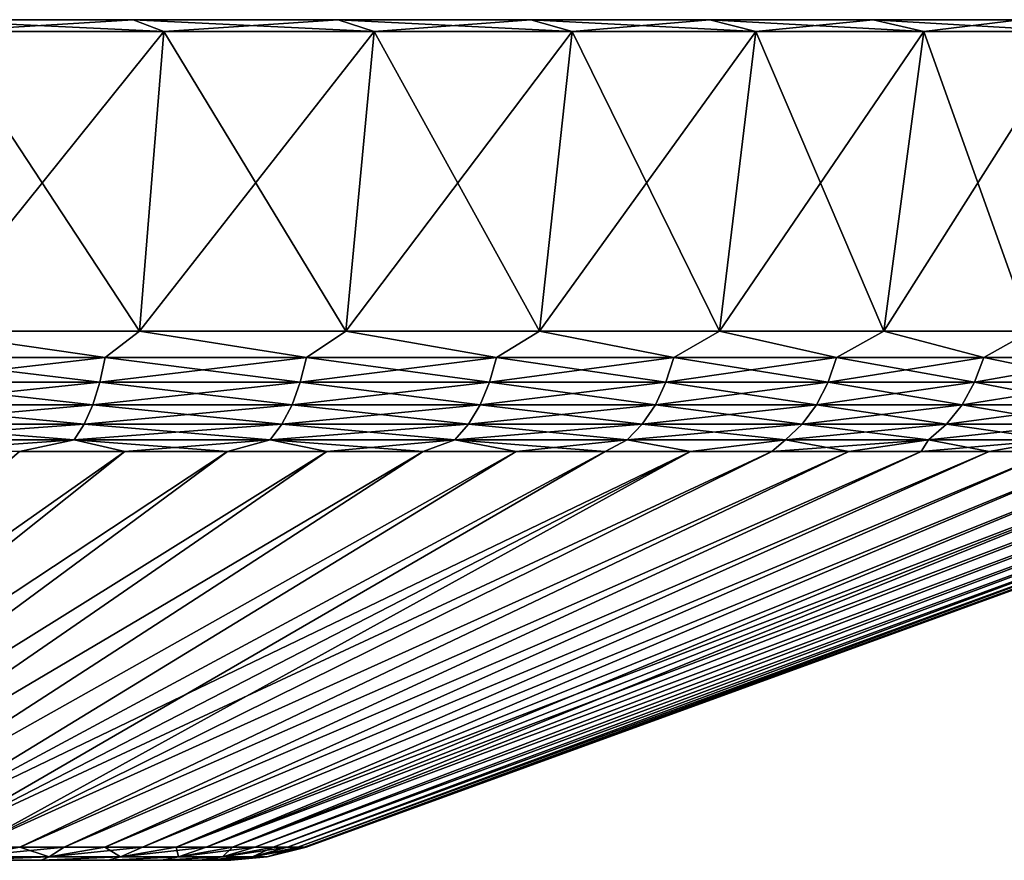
# Model space of a CAD drawing. Header units: metres. Extents: x -109 to 109, y -314 to 82.
# Tile 190 of 191: x 90 to 102, y 71 to 82. Entities that reach past the tile are written whole.
import ezdxf

# ---------------------------------------------------------------- set-up
doc = ezdxf.new("R2010")
doc.units = ezdxf.units.M
doc.layers.add('solid_504261_XXX', color=7, linetype='CONTINUOUS')

msp = doc.modelspace()

# ---------------------------------------------------------------- linework, layer by layer
at = {"layer": 'solid_504261_XXX'}
for points in [[(88.410378, 81.5, 155.16481), (91.15004, 81.5, 156.415985), (88.726486, 81.349998, 154.375031)], [(88.410378, 81.5, 213.929199), (88.726486, 81.349998, 214.718979), (91.539902, 81.349998, 213.434128)], [(91.15004, 81.5, 212.678024), (88.410378, 81.5, 213.929199), (91.539902, 81.349998, 213.434128)], [(88.410378, 81.5, 155.16481), (88.410378, 81.5, 213.929199), (91.15004, 81.5, 212.678024)], [(88.410378, 81.5, 155.16481), (91.15004, 81.5, 212.678024), (91.15004, 81.5, 156.415985)], [(91.15004, 81.5, 156.415985), (91.539902, 81.349998, 155.659866), (88.726486, 81.349998, 154.375031)], [(91.15004, 81.5, 156.415985), (93.75843, 81.5, 157.921921), (91.539902, 81.349998, 155.659866)], [(91.15004, 81.5, 212.678024), (91.539902, 81.349998, 213.434128), (94.218269, 81.349998, 211.887772)], [(93.75843, 81.5, 211.172073), (91.15004, 81.5, 212.678024), (94.218269, 81.349998, 211.887772)], [(91.15004, 81.5, 156.415985), (91.15004, 81.5, 212.678024), (93.75843, 81.5, 211.172073)], [(91.15004, 81.5, 156.415985), (93.75843, 81.5, 211.172073), (93.75843, 81.5, 157.921921)], [(93.75843, 81.5, 157.921921), (94.218269, 81.349998, 157.206223), (91.539902, 81.349998, 155.659866)], [(93.75843, 81.5, 157.921921), (96.211792, 81.5, 159.668961), (94.218269, 81.349998, 157.206223)], [(93.75843, 81.5, 211.172073), (94.218269, 81.349998, 211.887772), (96.737717, 81.349998, 210.093689)], [(96.211792, 81.5, 209.425034), (93.75843, 81.5, 211.172073), (96.737717, 81.349998, 210.093689)], [(93.75843, 81.5, 157.921921), (93.75843, 81.5, 211.172073), (96.211792, 81.5, 209.425034)], [(93.75843, 81.5, 157.921921), (96.211792, 81.5, 209.425034), (96.211792, 81.5, 159.668961)], [(96.211792, 81.5, 159.668961), (96.737717, 81.349998, 159.000305), (94.218269, 81.349998, 157.206223)], [(96.211792, 81.5, 159.668961), (98.488045, 81.5, 161.641342), (96.737717, 81.349998, 159.000305)], [(96.211792, 81.5, 209.425034), (96.737717, 81.349998, 210.093689), (99.075012, 81.349998, 208.068405)], [(98.488045, 81.5, 207.452652), (96.211792, 81.5, 209.425034), (99.075012, 81.349998, 208.068405)], [(96.211792, 81.5, 159.668961), (96.211792, 81.5, 209.425034), (98.488045, 81.5, 207.452652)], [(96.211792, 81.5, 159.668961), (98.488045, 81.5, 207.452652), (98.488045, 81.5, 161.641342)], [(98.488045, 81.5, 161.641342), (99.075012, 81.349998, 161.025589), (96.737717, 81.349998, 159.000305)], [(98.488045, 81.5, 161.641342), (100.566437, 81.5, 163.821106), (99.075012, 81.349998, 161.025589)], [(98.488045, 81.5, 207.452652), (99.075012, 81.349998, 208.068405), (101.209412, 81.349998, 205.82991)], [(100.566437, 81.5, 205.272888), (98.488045, 81.5, 207.452652), (101.209412, 81.349998, 205.82991)], [(98.488045, 81.5, 161.641342), (98.488045, 81.5, 207.452652), (100.566437, 81.5, 205.272888)], [(98.488045, 81.5, 161.641342), (100.566437, 81.5, 205.272888), (100.566437, 81.5, 163.821106)], [(100.566437, 81.5, 163.821106), (101.209412, 81.349998, 163.264084), (99.075012, 81.349998, 161.025589)], [(100.566437, 81.5, 163.821106), (102.428284, 81.5, 166.188629), (101.209412, 81.349998, 163.264084)], [(100.566437, 81.5, 205.272888), (101.209412, 81.349998, 205.82991), (103.121162, 81.349998, 203.398926)], [(102.428284, 81.5, 202.905365), (100.566437, 81.5, 205.272888), (103.121162, 81.349998, 203.398926)], [(100.566437, 81.5, 163.821106), (100.566437, 81.5, 205.272888), (102.428284, 81.5, 202.905365)], [(100.566437, 81.5, 163.821106), (102.428284, 81.5, 202.905365), (102.428284, 81.5, 166.188629)], [(102.428284, 81.5, 166.188629), (103.121162, 81.349998, 165.695068), (101.209412, 81.349998, 163.264084)], [(88.476654, 77.537155, 154.999191), (88.726486, 81.349998, 154.375031), (91.539902, 81.349998, 155.659866)], [(91.231789, 77.537155, 156.257416), (88.476654, 77.537155, 154.999191), (91.539902, 81.349998, 155.659866)], [(88.476654, 77.537155, 214.094818), (91.231789, 77.537155, 212.836578), (88.726486, 81.349998, 214.718979)], [(91.231789, 77.537155, 212.836578), (91.539902, 81.349998, 213.434128), (88.726486, 81.349998, 214.718979)], [(91.231789, 77.537155, 156.257416), (91.539902, 81.349998, 155.659866), (94.218269, 81.349998, 157.206223)], [(93.854851, 77.537155, 157.771835), (91.231789, 77.537155, 156.257416), (94.218269, 81.349998, 157.206223)], [(91.231789, 77.537155, 212.836578), (93.854851, 77.537155, 211.322159), (91.539902, 81.349998, 213.434128)], [(93.854851, 77.537155, 211.322159), (94.218269, 81.349998, 211.887772), (91.539902, 81.349998, 213.434128)], [(93.854851, 77.537155, 157.771835), (94.218269, 81.349998, 157.206223), (96.737717, 81.349998, 159.000305)], [(96.322067, 77.537155, 159.528732), (93.854851, 77.537155, 157.771835), (96.737717, 81.349998, 159.000305)], [(93.854851, 77.537155, 211.322159), (96.322067, 77.537155, 209.565262), (94.218269, 81.349998, 211.887772)], [(96.322067, 77.537155, 209.565262), (96.737717, 81.349998, 210.093689), (94.218269, 81.349998, 211.887772)], [(96.322067, 77.537155, 159.528732), (96.737717, 81.349998, 159.000305), (99.075012, 81.349998, 161.025589)], [(98.611122, 77.537155, 161.512207), (96.322067, 77.537155, 159.528732), (99.075012, 81.349998, 161.025589)], [(96.322067, 77.537155, 209.565262), (98.611122, 77.537155, 207.581787), (96.737717, 81.349998, 210.093689)], [(98.611122, 77.537155, 207.581787), (99.075012, 81.349998, 208.068405), (96.737717, 81.349998, 210.093689)], [(98.611122, 77.537155, 161.512207), (99.075012, 81.349998, 161.025589), (101.209412, 81.349998, 163.264084)], [(100.701263, 77.537155, 163.7043), (98.611122, 77.537155, 161.512207), (101.209412, 81.349998, 163.264084)], [(98.611122, 77.537155, 207.581787), (100.701263, 77.537155, 205.389709), (99.075012, 81.349998, 208.068405)], [(100.701263, 77.537155, 205.389709), (101.209412, 81.349998, 205.82991), (99.075012, 81.349998, 208.068405)], [(100.701263, 77.537155, 163.7043), (101.209412, 81.349998, 163.264084), (103.121162, 81.349998, 165.695068)], [(102.57357, 77.537155, 166.085129), (100.701263, 77.537155, 163.7043), (103.121162, 81.349998, 165.695068)], [(100.701263, 77.537155, 205.389709), (102.57357, 77.537155, 203.008881), (101.209412, 81.349998, 205.82991)], [(102.57357, 77.537155, 203.008881), (103.121162, 81.349998, 203.398926), (101.209412, 81.349998, 205.82991)], [(88.112564, 77.201729, 154.952255), (88.476654, 77.537155, 154.999191), (90.794319, 77.201729, 156.136368)], [(90.794319, 77.201729, 212.957642), (88.476654, 77.537155, 214.094818), (88.112564, 77.201729, 214.141754)], [(90.794319, 77.201729, 156.136368), (88.476654, 77.537155, 154.999191), (91.231789, 77.537155, 156.257416)], [(90.794319, 77.201729, 212.957642), (91.231789, 77.537155, 212.836578), (88.476654, 77.537155, 214.094818)], [(90.794319, 77.201729, 156.136368), (91.231789, 77.537155, 156.257416), (93.35537, 77.201729, 157.562866)], [(93.35537, 77.201729, 211.531143), (91.231789, 77.537155, 212.836578), (90.794319, 77.201729, 212.957642)], [(93.35537, 77.201729, 157.562866), (91.231789, 77.537155, 156.257416), (93.854851, 77.537155, 157.771835)], [(93.35537, 77.201729, 211.531143), (93.854851, 77.537155, 211.322159), (91.231789, 77.537155, 212.836578)], [(93.35537, 77.201729, 157.562866), (93.854851, 77.537155, 157.771835), (95.77388, 77.201729, 159.219574)], [(95.77388, 77.201729, 209.87442), (93.854851, 77.537155, 211.322159), (93.35537, 77.201729, 211.531143)], [(95.77388, 77.201729, 159.219574), (93.854851, 77.537155, 157.771835), (96.322067, 77.537155, 159.528732)], [(95.77388, 77.201729, 209.87442), (96.322067, 77.537155, 209.565262), (93.854851, 77.537155, 211.322159)], [(95.77388, 77.201729, 159.219574), (96.322067, 77.537155, 159.528732), (98.029213, 77.201729, 161.092377)], [(98.029213, 77.201729, 208.001617), (96.322067, 77.537155, 209.565262), (95.77388, 77.201729, 209.87442)], [(98.029213, 77.201729, 161.092377), (96.322067, 77.537155, 159.528732), (98.611122, 77.537155, 161.512207)], [(98.029213, 77.201729, 208.001617), (98.611122, 77.537155, 207.581787), (96.322067, 77.537155, 209.565262)], [(98.029213, 77.201729, 161.092377), (98.611122, 77.537155, 161.512207), (100.102119, 77.201729, 163.165283)], [(100.102119, 77.201729, 205.928711), (98.611122, 77.537155, 207.581787), (98.029213, 77.201729, 208.001617)], [(100.102119, 77.201729, 163.165283), (98.611122, 77.537155, 161.512207), (100.701263, 77.537155, 163.7043)], [(100.102119, 77.201729, 205.928711), (100.701263, 77.537155, 205.389709), (98.611122, 77.537155, 207.581787)], [(100.102119, 77.201729, 163.165283), (100.701263, 77.537155, 163.7043), (101.974922, 77.201729, 165.420624)], [(101.974922, 77.201729, 203.673386), (100.701263, 77.537155, 205.389709), (100.102119, 77.201729, 205.928711)], [(101.974922, 77.201729, 165.420624), (100.701263, 77.537155, 163.7043), (102.57357, 77.537155, 166.085129)], [(101.974922, 77.201729, 203.673386), (102.57357, 77.537155, 203.008881), (100.701263, 77.537155, 205.389709)], [(101.974922, 77.201729, 165.420624), (102.57357, 77.537155, 166.085129), (103.631638, 77.201729, 167.839127)], [(103.631638, 77.201729, 201.254868), (102.57357, 77.537155, 203.008881), (101.974922, 77.201729, 203.673386)], [(88.112564, 77.201729, 214.141754), (88.059357, 76.885361, 214.00441), (90.728668, 76.885361, 212.82579)], [(90.794319, 77.201729, 156.136368), (90.728668, 76.885361, 156.268204), (88.059357, 76.885361, 155.0896)], [(88.112564, 77.201729, 154.952255), (90.794319, 77.201729, 156.136368), (88.059357, 76.885361, 155.0896)], [(90.794319, 77.201729, 212.957642), (88.112564, 77.201729, 214.141754), (90.728668, 76.885361, 212.82579)], [(90.794319, 77.201729, 212.957642), (90.728668, 76.885361, 212.82579), (93.277832, 76.885361, 211.405914)], [(93.35537, 77.201729, 157.562866), (93.277832, 76.885361, 157.68808), (90.728668, 76.885361, 156.268204)], [(90.794319, 77.201729, 156.136368), (93.35537, 77.201729, 157.562866), (90.728668, 76.885361, 156.268204)], [(93.35537, 77.201729, 211.531143), (90.794319, 77.201729, 212.957642), (93.277832, 76.885361, 211.405914)], [(93.35537, 77.201729, 211.531143), (93.277832, 76.885361, 211.405914), (95.68512, 76.885361, 209.756882)], [(95.77388, 77.201729, 159.219574), (95.68512, 76.885361, 159.337112), (93.277832, 76.885361, 157.68808)], [(93.35537, 77.201729, 157.562866), (95.77388, 77.201729, 159.219574), (93.277832, 76.885361, 157.68808)], [(95.77388, 77.201729, 209.87442), (93.35537, 77.201729, 211.531143), (95.68512, 76.885361, 209.756882)], [(95.77388, 77.201729, 209.87442), (95.68512, 76.885361, 209.756882), (97.929985, 76.885361, 207.892776)], [(98.029213, 77.201729, 161.092377), (97.929985, 76.885361, 161.201233), (95.68512, 76.885361, 159.337112)], [(95.77388, 77.201729, 159.219574), (98.029213, 77.201729, 161.092377), (95.68512, 76.885361, 159.337112)], [(98.029213, 77.201729, 208.001617), (95.77388, 77.201729, 209.87442), (97.929985, 76.885361, 207.892776)], [(98.029213, 77.201729, 208.001617), (97.929985, 76.885361, 207.892776), (99.993271, 76.885361, 205.829483)], [(100.102119, 77.201729, 163.165283), (99.993271, 76.885361, 163.264511), (97.929985, 76.885361, 161.201233)], [(98.029213, 77.201729, 161.092377), (100.102119, 77.201729, 163.165283), (97.929985, 76.885361, 161.201233)], [(100.102119, 77.201729, 205.928711), (98.029213, 77.201729, 208.001617), (99.993271, 76.885361, 205.829483)], [(100.102119, 77.201729, 205.928711), (99.993271, 76.885361, 205.829483), (101.857384, 76.885361, 203.584625)], [(101.974922, 77.201729, 165.420624), (101.857384, 76.885361, 165.509384), (99.993271, 76.885361, 163.264511)], [(100.102119, 77.201729, 163.165283), (101.974922, 77.201729, 165.420624), (99.993271, 76.885361, 163.264511)], [(101.974922, 77.201729, 203.673386), (100.102119, 77.201729, 205.928711), (101.857384, 76.885361, 203.584625)], [(101.974922, 77.201729, 203.673386), (101.857384, 76.885361, 203.584625), (103.506416, 76.885361, 201.177338)], [(103.631638, 77.201729, 167.839127), (103.506416, 76.885361, 167.916672), (101.857384, 76.885361, 165.509384)], [(101.974922, 77.201729, 165.420624), (103.631638, 77.201729, 167.839127), (101.857384, 76.885361, 165.509384)], [(103.631638, 77.201729, 201.254868), (101.974922, 77.201729, 203.673386), (103.506416, 76.885361, 201.177338)], [(88.059357, 76.885361, 214.00441), (87.987099, 76.599411, 213.817871), (90.639503, 76.599411, 212.646729)], [(90.728668, 76.885361, 156.268204), (90.639503, 76.599411, 156.447281), (87.987099, 76.599411, 155.276123)], [(88.059357, 76.885361, 155.0896), (90.728668, 76.885361, 156.268204), (87.987099, 76.599411, 155.276123)], [(90.728668, 76.885361, 212.82579), (88.059357, 76.885361, 214.00441), (90.639503, 76.599411, 212.646729)], [(90.728668, 76.885361, 212.82579), (90.639503, 76.599411, 212.646729), (93.172531, 76.599411, 211.23584)], [(93.277832, 76.885361, 157.68808), (93.172531, 76.599411, 157.858154), (90.639503, 76.599411, 156.447281)], [(90.728668, 76.885361, 156.268204), (93.277832, 76.885361, 157.68808), (90.639503, 76.599411, 156.447281)], [(93.277832, 76.885361, 211.405914), (90.728668, 76.885361, 212.82579), (93.172531, 76.599411, 211.23584)], [(93.277832, 76.885361, 211.405914), (93.172531, 76.599411, 211.23584), (95.564575, 76.599411, 209.597244)], [(95.68512, 76.885361, 159.337112), (95.564575, 76.599411, 159.49675), (93.172531, 76.599411, 157.858154)], [(93.277832, 76.885361, 157.68808), (95.68512, 76.885361, 159.337112), (93.172531, 76.599411, 157.858154)], [(95.68512, 76.885361, 209.756882), (93.277832, 76.885361, 211.405914), (95.564575, 76.599411, 209.597244)], [(95.68512, 76.885361, 209.756882), (95.564575, 76.599411, 209.597244), (97.795219, 76.599411, 207.744949)], [(97.929985, 76.885361, 161.201233), (97.795219, 76.599411, 161.34906), (95.564575, 76.599411, 159.49675)], [(95.68512, 76.885361, 159.337112), (97.929985, 76.885361, 161.201233), (95.564575, 76.599411, 159.49675)], [(97.929985, 76.885361, 207.892776), (95.68512, 76.885361, 209.756882), (97.795219, 76.599411, 207.744949)], [(97.929985, 76.885361, 207.892776), (97.795219, 76.599411, 207.744949), (99.845444, 76.599411, 205.694717)], [(99.993271, 76.885361, 163.264511), (99.845444, 76.599411, 163.399277), (97.795219, 76.599411, 161.34906)], [(97.929985, 76.885361, 161.201233), (99.993271, 76.885361, 163.264511), (97.795219, 76.599411, 161.34906)], [(99.993271, 76.885361, 205.829483), (97.929985, 76.885361, 207.892776), (99.845444, 76.599411, 205.694717)], [(99.993271, 76.885361, 205.829483), (99.845444, 76.599411, 205.694717), (101.697754, 76.599411, 203.464066)], [(101.857384, 76.885361, 165.509384), (101.697754, 76.599411, 165.629929), (99.845444, 76.599411, 163.399277)], [(99.993271, 76.885361, 163.264511), (101.857384, 76.885361, 165.509384), (99.845444, 76.599411, 163.399277)], [(101.857384, 76.885361, 203.584625), (99.993271, 76.885361, 205.829483), (101.697754, 76.599411, 203.464066)], [(101.857384, 76.885361, 203.584625), (101.697754, 76.599411, 203.464066), (103.336342, 76.599411, 201.072037)], [(103.506416, 76.885361, 167.916672), (103.336342, 76.599411, 168.021973), (101.697754, 76.599411, 165.629929)], [(101.857384, 76.885361, 165.509384), (103.506416, 76.885361, 167.916672), (101.697754, 76.599411, 165.629929)], [(103.506416, 76.885361, 201.177338), (101.857384, 76.885361, 203.584625), (103.336342, 76.599411, 201.072037)], [(87.987099, 76.599411, 213.817871), (87.89798, 76.352592, 213.587845), (90.529541, 76.352592, 212.425888)], [(90.639503, 76.599411, 156.447281), (90.529541, 76.352592, 156.668106), (87.89798, 76.352592, 155.506165)], [(87.987099, 76.599411, 155.276123), (90.639503, 76.599411, 156.447281), (87.89798, 76.352592, 155.506165)], [(90.639503, 76.599411, 212.646729), (87.987099, 76.599411, 213.817871), (90.529541, 76.352592, 212.425888)], [(90.639503, 76.599411, 212.646729), (90.529541, 76.352592, 212.425888), (93.042664, 76.352592, 211.026093)], [(93.172531, 76.599411, 157.858154), (93.042664, 76.352592, 158.067902), (90.529541, 76.352592, 156.668106)], [(90.639503, 76.599411, 156.447281), (93.172531, 76.599411, 157.858154), (90.529541, 76.352592, 156.668106)], [(93.172531, 76.599411, 211.23584), (90.639503, 76.599411, 212.646729), (93.042664, 76.352592, 211.026093)], [(93.172531, 76.599411, 211.23584), (93.042664, 76.352592, 211.026093), (95.415909, 76.352592, 209.400391)], [(95.564575, 76.599411, 159.49675), (95.415909, 76.352592, 159.693619), (93.042664, 76.352592, 158.067902)], [(93.172531, 76.599411, 157.858154), (95.564575, 76.599411, 159.49675), (93.042664, 76.352592, 158.067902)], [(95.564575, 76.599411, 209.597244), (93.172531, 76.599411, 211.23584), (95.415909, 76.352592, 209.400391)], [(95.564575, 76.599411, 209.597244), (95.415909, 76.352592, 209.400391), (97.629021, 76.352592, 207.562637)], [(97.795219, 76.599411, 161.34906), (97.629021, 76.352592, 161.531372), (95.415909, 76.352592, 159.693619)], [(95.564575, 76.599411, 159.49675), (97.795219, 76.599411, 161.34906), (95.415909, 76.352592, 159.693619)], [(97.795219, 76.599411, 207.744949), (95.564575, 76.599411, 209.597244), (97.629021, 76.352592, 207.562637)], [(97.795219, 76.599411, 207.744949), (97.629021, 76.352592, 207.562637), (99.663132, 76.352592, 205.528519)], [(99.845444, 76.599411, 163.399277), (99.663132, 76.352592, 163.565475), (97.629021, 76.352592, 161.531372)], [(97.795219, 76.599411, 161.34906), (99.845444, 76.599411, 163.399277), (97.629021, 76.352592, 161.531372)], [(99.845444, 76.599411, 205.694717), (97.795219, 76.599411, 207.744949), (99.663132, 76.352592, 205.528519)], [(99.845444, 76.599411, 205.694717), (99.663132, 76.352592, 205.528519), (101.500885, 76.352592, 203.315399)], [(101.697754, 76.599411, 165.629929), (101.500885, 76.352592, 165.778595), (99.663132, 76.352592, 163.565475)], [(99.845444, 76.599411, 163.399277), (101.697754, 76.599411, 165.629929), (99.663132, 76.352592, 163.565475)], [(101.697754, 76.599411, 203.464066), (99.845444, 76.599411, 205.694717), (101.500885, 76.352592, 203.315399)], [(101.697754, 76.599411, 203.464066), (101.500885, 76.352592, 203.315399), (103.126595, 76.352592, 200.942154)], [(103.336342, 76.599411, 168.021973), (103.126595, 76.352592, 168.15184), (101.500885, 76.352592, 165.778595)], [(101.697754, 76.599411, 165.629929), (103.336342, 76.599411, 168.021973), (101.500885, 76.352592, 165.778595)], [(103.336342, 76.599411, 201.072037), (101.697754, 76.599411, 203.464066), (103.126595, 76.352592, 200.942154)], [(87.89798, 76.352592, 213.587845), (87.794724, 76.152405, 213.321304), (90.40213, 76.152405, 212.170013)], [(90.529541, 76.352592, 156.668106), (90.40213, 76.152405, 156.923981), (87.794724, 76.152405, 155.772705)], [(87.89798, 76.352592, 155.506165), (90.529541, 76.352592, 156.668106), (87.794724, 76.152405, 155.772705)], [(90.529541, 76.352592, 212.425888), (87.89798, 76.352592, 213.587845), (90.40213, 76.152405, 212.170013)], [(90.529541, 76.352592, 212.425888), (90.40213, 76.152405, 212.170013), (92.892181, 76.152405, 210.783066)], [(93.042664, 76.352592, 158.067902), (92.892181, 76.152405, 158.310928), (90.40213, 76.152405, 156.923981)], [(90.529541, 76.352592, 156.668106), (93.042664, 76.352592, 158.067902), (90.40213, 76.152405, 156.923981)], [(93.042664, 76.352592, 211.026093), (90.529541, 76.352592, 212.425888), (92.892181, 76.152405, 210.783066)], [(93.042664, 76.352592, 211.026093), (92.892181, 76.152405, 210.783066), (95.243645, 76.152405, 209.172272)], [(95.415909, 76.352592, 159.693619), (95.243645, 76.152405, 159.921722), (92.892181, 76.152405, 158.310928)], [(93.042664, 76.352592, 158.067902), (95.415909, 76.352592, 159.693619), (92.892181, 76.152405, 158.310928)], [(95.415909, 76.352592, 209.400391), (93.042664, 76.352592, 211.026093), (95.243645, 76.152405, 209.172272)], [(95.415909, 76.352592, 209.400391), (95.243645, 76.152405, 209.172272), (97.436455, 76.152405, 207.351395)], [(97.629021, 76.352592, 161.531372), (97.436455, 76.152405, 161.742599), (95.243645, 76.152405, 159.921722)], [(95.415909, 76.352592, 159.693619), (97.629021, 76.352592, 161.531372), (95.243645, 76.152405, 159.921722)], [(97.629021, 76.352592, 207.562637), (95.415909, 76.352592, 209.400391), (97.436455, 76.152405, 207.351395)], [(97.629021, 76.352592, 207.562637), (97.436455, 76.152405, 207.351395), (99.451897, 76.152405, 205.335953)], [(99.663132, 76.352592, 163.565475), (99.451897, 76.152405, 163.758041), (97.436455, 76.152405, 161.742599)], [(97.629021, 76.352592, 161.531372), (99.663132, 76.352592, 163.565475), (97.436455, 76.152405, 161.742599)], [(99.663132, 76.352592, 205.528519), (97.629021, 76.352592, 207.562637), (99.451897, 76.152405, 205.335953)], [(99.663132, 76.352592, 205.528519), (99.451897, 76.152405, 205.335953), (101.272774, 76.152405, 203.143143)], [(101.500885, 76.352592, 165.778595), (101.272774, 76.152405, 165.950851), (99.451897, 76.152405, 163.758041)], [(99.663132, 76.352592, 163.565475), (101.500885, 76.352592, 165.778595), (99.451897, 76.152405, 163.758041)], [(101.500885, 76.352592, 203.315399), (99.663132, 76.352592, 205.528519), (101.272774, 76.152405, 203.143143)], [(101.500885, 76.352592, 203.315399), (101.272774, 76.152405, 203.143143), (102.883568, 76.152405, 200.791687)], [(103.126595, 76.352592, 168.15184), (102.883568, 76.152405, 168.302322), (101.272774, 76.152405, 165.950851)], [(101.500885, 76.352592, 165.778595), (103.126595, 76.352592, 168.15184), (101.272774, 76.152405, 165.950851)], [(103.126595, 76.352592, 200.942154), (101.500885, 76.352592, 203.315399), (102.883568, 76.152405, 200.791687)], [(90.40213, 76.152405, 212.170013), (87.794724, 76.152405, 213.321304), (89.705902, 76.005066, 212.156769)], [(87.794724, 76.152405, 155.772705), (90.40213, 76.152405, 156.923981), (88.335411, 76.005066, 156.329742)], [(90.40213, 76.152405, 156.923981), (89.705894, 76.005066, 156.937225), (88.335411, 76.005066, 156.329742)], [(90.40213, 76.152405, 156.923981), (91.044907, 76.005066, 157.611237), (89.705894, 76.005066, 156.937225)], [(90.40213, 76.152405, 212.170013), (89.705902, 76.005066, 212.156769), (91.044922, 76.005066, 211.482758)], [(90.40213, 76.152405, 212.170013), (91.044922, 76.005066, 211.482758), (92.349251, 76.005066, 210.743866)], [(92.892181, 76.152405, 210.783066), (90.40213, 76.152405, 212.170013), (92.349251, 76.005066, 210.743866)], [(90.40213, 76.152405, 156.923981), (92.892181, 76.152405, 158.310928), (91.044907, 76.005066, 157.611237)], [(92.892181, 76.152405, 158.310928), (92.349236, 76.005066, 158.350128), (91.044907, 76.005066, 157.611237)], [(92.892181, 76.152405, 158.310928), (93.615746, 76.005066, 159.15213), (92.349236, 76.005066, 158.350128)], [(92.892181, 76.152405, 210.783066), (92.349251, 76.005066, 210.743866), (93.615761, 76.005066, 209.941864)], [(92.892181, 76.152405, 210.783066), (93.615761, 76.005066, 209.941864), (94.841393, 76.005066, 209.078674)], [(95.243645, 76.152405, 209.172272), (92.892181, 76.152405, 210.783066), (94.841393, 76.005066, 209.078674)], [(92.892181, 76.152405, 158.310928), (95.243645, 76.152405, 159.921722), (93.615746, 76.005066, 159.15213)], [(95.243645, 76.152405, 159.921722), (94.841377, 76.005066, 160.015305), (93.615746, 76.005066, 159.15213)], [(95.243645, 76.152405, 159.921722), (96.023178, 76.005066, 160.937592), (94.841377, 76.005066, 160.015305)], [(95.243645, 76.152405, 209.172272), (94.841393, 76.005066, 209.078674), (96.023193, 76.005066, 208.156403)], [(95.243645, 76.152405, 209.172272), (96.023193, 76.005066, 208.156403), (97.15831, 76.005066, 207.177231)], [(97.436455, 76.152405, 207.351395), (95.243645, 76.152405, 209.172272), (97.15831, 76.005066, 207.177231)], [(95.243645, 76.152405, 159.921722), (97.436455, 76.152405, 161.742599), (96.023178, 76.005066, 160.937592)], [(97.436455, 76.152405, 161.742599), (97.158302, 76.005066, 161.916748), (96.023178, 76.005066, 160.937592)], [(97.436455, 76.152405, 161.742599), (98.244011, 76.005066, 162.950439), (97.158302, 76.005066, 161.916748)], [(97.436455, 76.152405, 207.351395), (97.15831, 76.005066, 207.177231), (98.244019, 76.005066, 206.143555)], [(99.451897, 76.152405, 205.335953), (97.436455, 76.152405, 207.351395), (98.244019, 76.005066, 206.143555)], [(97.436455, 76.152405, 161.742599), (99.451897, 76.152405, 163.758041), (98.244011, 76.005066, 162.950439)], [(99.451897, 76.152405, 163.758041), (99.277687, 76.005066, 164.036133), (98.244011, 76.005066, 162.950439)], [(99.451897, 76.152405, 205.335953), (98.244019, 76.005066, 206.143555), (99.277702, 76.005066, 205.057846)], [(101.272774, 76.152405, 165.950851), (100.256851, 76.005066, 165.171249), (99.277687, 76.005066, 164.036133)], [(99.451897, 76.152405, 163.758041), (101.272774, 76.152405, 165.950851), (99.277687, 76.005066, 164.036133)], [(99.451897, 76.152405, 205.335953), (99.277702, 76.005066, 205.057846), (100.256859, 76.005066, 203.922729)], [(101.272774, 76.152405, 203.143143), (99.451897, 76.152405, 205.335953), (100.256859, 76.005066, 203.922729)], [(101.272774, 76.152405, 165.950851), (101.179138, 76.005066, 166.353043), (100.256851, 76.005066, 165.171249)], [(101.272774, 76.152405, 203.143143), (100.256859, 76.005066, 203.922729), (101.179146, 76.005066, 202.740936)], [(102.883568, 76.152405, 168.302322), (102.04232, 76.005066, 167.578674), (101.179138, 76.005066, 166.353043)], [(101.272774, 76.152405, 165.950851), (102.883568, 76.152405, 168.302322), (101.179138, 76.005066, 166.353043)], [(101.272774, 76.152405, 203.143143), (101.179146, 76.005066, 202.740936), (102.042336, 76.005066, 201.515305)], [(102.883568, 76.152405, 200.791687), (101.272774, 76.152405, 203.143143), (102.042336, 76.005066, 201.515305)], [(102.883568, 76.152405, 168.302322), (102.84433, 76.005066, 168.845184), (102.04232, 76.005066, 167.578674)], [(102.883568, 76.152405, 200.791687), (102.042336, 76.005066, 201.515305), (102.844337, 76.005066, 200.248795)], [(91.044907, 76.005066, 157.611237), (84.728165, 70.968864, 169.926193), (83.895653, 70.968864, 169.496094)], [(89.705894, 76.005066, 156.937225), (91.044907, 76.005066, 157.611237), (83.895653, 70.968864, 169.496094)], [(91.044922, 76.005066, 211.482758), (83.89566, 70.968864, 199.5979), (84.728172, 70.968864, 199.167801)], [(91.044922, 76.005066, 211.482758), (89.705902, 76.005066, 212.156769), (83.89566, 70.968864, 199.5979)], [(92.349236, 76.005066, 158.350128), (85.535248, 70.968864, 170.402283), (84.728165, 70.968864, 169.926193)], [(91.044907, 76.005066, 157.611237), (92.349236, 76.005066, 158.350128), (84.728165, 70.968864, 169.926193)], [(92.349251, 76.005066, 210.743866), (84.728172, 70.968864, 199.167801), (85.535255, 70.968864, 198.691727)], [(92.349251, 76.005066, 210.743866), (91.044922, 76.005066, 211.482758), (84.728172, 70.968864, 199.167801)], [(93.615746, 76.005066, 159.15213), (86.314369, 70.968864, 170.922867), (85.535248, 70.968864, 170.402283)], [(92.349236, 76.005066, 158.350128), (93.615746, 76.005066, 159.15213), (85.535248, 70.968864, 170.402283)], [(93.615761, 76.005066, 209.941864), (85.535255, 70.968864, 198.691727), (86.314377, 70.968864, 198.171127)], [(93.615761, 76.005066, 209.941864), (92.349251, 76.005066, 210.743866), (85.535255, 70.968864, 198.691727)], [(94.841377, 76.005066, 160.015305), (87.063072, 70.968864, 171.486328), (86.314369, 70.968864, 170.922867)], [(93.615746, 76.005066, 159.15213), (94.841377, 76.005066, 160.015305), (86.314369, 70.968864, 170.922867)], [(94.841393, 76.005066, 209.078674), (86.314377, 70.968864, 198.171127), (87.06308, 70.968864, 197.607666)], [(94.841393, 76.005066, 209.078674), (93.615761, 76.005066, 209.941864), (86.314377, 70.968864, 198.171127)], [(96.023178, 76.005066, 160.937592), (87.778999, 70.968864, 172.090881), (87.063072, 70.968864, 171.486328)], [(94.841377, 76.005066, 160.015305), (96.023178, 76.005066, 160.937592), (87.063072, 70.968864, 171.486328)], [(96.023193, 76.005066, 208.156403), (87.06308, 70.968864, 197.607666), (87.779007, 70.968864, 197.003113)], [(96.023193, 76.005066, 208.156403), (94.841393, 76.005066, 209.078674), (87.06308, 70.968864, 197.607666)], [(98.244011, 76.005066, 162.950439), (88.459908, 70.968864, 172.734619), (87.778999, 70.968864, 172.090881)], [(97.158302, 76.005066, 161.916748), (98.244011, 76.005066, 162.950439), (87.778999, 70.968864, 172.090881)], [(96.023178, 76.005066, 160.937592), (97.158302, 76.005066, 161.916748), (87.778999, 70.968864, 172.090881)], [(97.15831, 76.005066, 207.177231), (87.779007, 70.968864, 197.003113), (88.459915, 70.968864, 196.359375)], [(97.15831, 76.005066, 207.177231), (96.023193, 76.005066, 208.156403), (87.779007, 70.968864, 197.003113)], [(99.277687, 76.005066, 164.036133), (89.103645, 70.968864, 173.415527), (88.459908, 70.968864, 172.734619)], [(98.244011, 76.005066, 162.950439), (99.277687, 76.005066, 164.036133), (88.459908, 70.968864, 172.734619)], [(98.244019, 76.005066, 206.143555), (88.459915, 70.968864, 196.359375), (89.103653, 70.968864, 195.678467)], [(98.244019, 76.005066, 206.143555), (97.15831, 76.005066, 207.177231), (88.459915, 70.968864, 196.359375)], [(100.256851, 76.005066, 165.171249), (89.708199, 70.968864, 174.131454), (89.103645, 70.968864, 173.415527)], [(99.277687, 76.005066, 164.036133), (100.256851, 76.005066, 165.171249), (89.103645, 70.968864, 173.415527)], [(100.256859, 76.005066, 203.922729), (89.103653, 70.968864, 195.678467), (89.708199, 70.968864, 194.96254)], [(99.277702, 76.005066, 205.057846), (98.244019, 76.005066, 206.143555), (89.103653, 70.968864, 195.678467)], [(100.256859, 76.005066, 203.922729), (99.277702, 76.005066, 205.057846), (89.103653, 70.968864, 195.678467)], [(101.179138, 76.005066, 166.353043), (90.271652, 70.968864, 174.880157), (89.708199, 70.968864, 174.131454)], [(100.256851, 76.005066, 165.171249), (101.179138, 76.005066, 166.353043), (89.708199, 70.968864, 174.131454)], [(101.179146, 76.005066, 202.740936), (89.708199, 70.968864, 194.96254), (90.27166, 70.968864, 194.213837)], [(101.179146, 76.005066, 202.740936), (100.256859, 76.005066, 203.922729), (89.708199, 70.968864, 194.96254)], [(102.04232, 76.005066, 167.578674), (90.792244, 70.968864, 175.659271), (90.271652, 70.968864, 174.880157)], [(101.179138, 76.005066, 166.353043), (102.04232, 76.005066, 167.578674), (90.271652, 70.968864, 174.880157)], [(102.042336, 76.005066, 201.515305), (90.27166, 70.968864, 194.213837), (90.792252, 70.968864, 193.434708)], [(102.042336, 76.005066, 201.515305), (101.179146, 76.005066, 202.740936), (90.27166, 70.968864, 194.213837)], [(102.84433, 76.005066, 168.845184), (91.268326, 70.968864, 176.46637), (90.792244, 70.968864, 175.659271)], [(102.04232, 76.005066, 167.578674), (102.84433, 76.005066, 168.845184), (90.792244, 70.968864, 175.659271)], [(102.844337, 76.005066, 200.248795), (90.792252, 70.968864, 193.434708), (91.268333, 70.968864, 192.627625)], [(102.844337, 76.005066, 200.248795), (102.042336, 76.005066, 201.515305), (90.792252, 70.968864, 193.434708)], [(103.583229, 76.005066, 170.149521), (91.69841, 70.968864, 177.298874), (91.268326, 70.968864, 176.46637)], [(102.84433, 76.005066, 168.845184), (103.583229, 76.005066, 170.149521), (91.268326, 70.968864, 176.46637)], [(103.583237, 76.005066, 198.944458), (91.268333, 70.968864, 192.627625), (91.698418, 70.968864, 191.79512)], [(103.583237, 76.005066, 198.944458), (102.844337, 76.005066, 200.248795), (91.268333, 70.968864, 192.627625)], [(104.864723, 76.005066, 172.859009), (92.081139, 70.968864, 178.15419), (91.69841, 70.968864, 177.298874)], [(104.257233, 76.005066, 171.488541), (104.864723, 76.005066, 172.859009), (91.69841, 70.968864, 177.298874)], [(103.583229, 76.005066, 170.149521), (104.257233, 76.005066, 171.488541), (91.69841, 70.968864, 177.298874)], [(104.25724, 76.005066, 197.605453), (91.698418, 70.968864, 191.79512), (92.081146, 70.968864, 190.939804)], [(104.25724, 76.005066, 197.605453), (103.583237, 76.005066, 198.944458), (91.698418, 70.968864, 191.79512)], [(105.404243, 76.005066, 174.257645), (92.415306, 70.968864, 179.029617), (92.081139, 70.968864, 178.15419)], [(104.864723, 76.005066, 172.859009), (105.404243, 76.005066, 174.257645), (92.081139, 70.968864, 178.15419)], [(104.864731, 76.005066, 196.23497), (92.081146, 70.968864, 190.939804), (92.415314, 70.968864, 190.064377)], [(104.864731, 76.005066, 196.23497), (104.25724, 76.005066, 197.605453), (92.081146, 70.968864, 190.939804)], [(105.874481, 76.005066, 175.681076), (92.699867, 70.968864, 179.922394), (92.415306, 70.968864, 179.029617)], [(105.404243, 76.005066, 174.257645), (105.874481, 76.005066, 175.681076), (92.415306, 70.968864, 179.029617)], [(105.874481, 76.005066, 193.412918), (92.415314, 70.968864, 190.064377), (92.699867, 70.968864, 189.1716)], [(105.404243, 76.005066, 194.836334), (104.864731, 76.005066, 196.23497), (92.415314, 70.968864, 190.064377)], [(105.874481, 76.005066, 193.412918), (105.404243, 76.005066, 194.836334), (92.415314, 70.968864, 190.064377)], [(106.274307, 76.005066, 177.125854), (92.933914, 70.968864, 180.829727), (92.699867, 70.968864, 179.922394)], [(105.874481, 76.005066, 175.681076), (106.274307, 76.005066, 177.125854), (92.699867, 70.968864, 179.922394)], [(106.274307, 76.005066, 191.968124), (92.699867, 70.968864, 189.1716), (92.933914, 70.968864, 188.264252)], [(106.274307, 76.005066, 191.968124), (105.874481, 76.005066, 193.412918), (92.699867, 70.968864, 189.1716)], [(106.60276, 76.005066, 178.588516), (93.116722, 70.968864, 181.748764), (92.933914, 70.968864, 180.829727)], [(106.274307, 76.005066, 177.125854), (106.60276, 76.005066, 178.588516), (92.933914, 70.968864, 180.829727)], [(106.60276, 76.005066, 190.505463), (92.933914, 70.968864, 188.264252), (93.116722, 70.968864, 187.34523)], [(106.60276, 76.005066, 190.505463), (106.274307, 76.005066, 191.968124), (92.933914, 70.968864, 188.264252)], [(106.859047, 76.005066, 180.065521), (93.247711, 70.968864, 182.676605), (93.116722, 70.968864, 181.748764)], [(106.60276, 76.005066, 178.588516), (106.859047, 76.005066, 180.065521), (93.116722, 70.968864, 181.748764)], [(106.859047, 76.005066, 189.028458), (93.116722, 70.968864, 187.34523), (93.247711, 70.968864, 186.417389)], [(106.859047, 76.005066, 189.028458), (106.60276, 76.005066, 190.505463), (93.116722, 70.968864, 187.34523)], [(107.042549, 76.005066, 181.553329), (93.326469, 70.968864, 183.610321), (93.247711, 70.968864, 182.676605)], [(106.859047, 76.005066, 180.065521), (107.042549, 76.005066, 181.553329), (93.247711, 70.968864, 182.676605)], [(107.042549, 76.005066, 187.540649), (93.247711, 70.968864, 186.417389), (93.326469, 70.968864, 185.483658)], [(107.042549, 76.005066, 187.540649), (106.859047, 76.005066, 189.028458), (93.247711, 70.968864, 186.417389)], [(107.189621, 76.005066, 184.546997), (93.352745, 70.968864, 184.546997), (93.326469, 70.968864, 183.610321)], [(107.152824, 76.005066, 183.048355), (107.189621, 76.005066, 184.546997), (93.326469, 70.968864, 183.610321)], [(107.042549, 76.005066, 181.553329), (107.152824, 76.005066, 183.048355), (93.326469, 70.968864, 183.610321)], [(107.152832, 76.005066, 186.045624), (93.326469, 70.968864, 185.483658), (93.352745, 70.968864, 184.546997)], [(107.152832, 76.005066, 186.045624), (107.042549, 76.005066, 187.540649), (93.326469, 70.968864, 185.483658)], [(107.189621, 76.005066, 184.546997), (107.152832, 76.005066, 186.045624), (93.352745, 70.968864, 184.546997)], [(89.020294, 70.842537, 174.03746), (89.103645, 70.968864, 173.415527), (89.708199, 70.968864, 174.131454)], [(89.020294, 70.842537, 174.03746), (89.708199, 70.968864, 174.131454), (90.271652, 70.968864, 174.880157)], [(89.020294, 70.842537, 174.03746), (90.271652, 70.968864, 174.880157), (90.084045, 70.842537, 175.436798)], [(89.020294, 70.842537, 195.056549), (89.708199, 70.968864, 194.96254), (89.103653, 70.968864, 195.678467)], [(90.084045, 70.842537, 193.657196), (89.708199, 70.968864, 194.96254), (89.020294, 70.842537, 195.056549)], [(90.084045, 70.842537, 193.657196), (90.27166, 70.968864, 194.213837), (89.708199, 70.968864, 194.96254)], [(90.084045, 70.842537, 175.436798), (90.271652, 70.968864, 174.880157), (90.792244, 70.968864, 175.659271)], [(90.084045, 70.842537, 175.436798), (90.792244, 70.968864, 175.659271), (91.268326, 70.968864, 176.46637)], [(90.084045, 70.842537, 175.436798), (91.268326, 70.968864, 176.46637), (90.990265, 70.842537, 176.942947)], [(90.084045, 70.842537, 193.657196), (90.792252, 70.968864, 193.434708), (90.27166, 70.968864, 194.213837)], [(90.990265, 70.842537, 192.151047), (90.792252, 70.968864, 193.434708), (90.084045, 70.842537, 193.657196)], [(90.990265, 70.842537, 192.151047), (91.268333, 70.968864, 192.627625), (90.792252, 70.968864, 193.434708)], [(90.990265, 70.842537, 176.942947), (91.268326, 70.968864, 176.46637), (91.69841, 70.968864, 177.298874)], [(90.990265, 70.842537, 176.942947), (91.69841, 70.968864, 177.298874), (92.081139, 70.968864, 178.15419)], [(90.990265, 70.842537, 176.942947), (92.081139, 70.968864, 178.15419), (91.728333, 70.842537, 178.538254)], [(90.990265, 70.842537, 192.151047), (91.698418, 70.968864, 191.79512), (91.268333, 70.968864, 192.627625)], [(91.728333, 70.842537, 190.555756), (91.698418, 70.968864, 191.79512), (90.990265, 70.842537, 192.151047)], [(91.728333, 70.842537, 190.555756), (92.081146, 70.968864, 190.939804), (91.698418, 70.968864, 191.79512)], [(91.728333, 70.842537, 178.538254), (92.081139, 70.968864, 178.15419), (92.415306, 70.968864, 179.029617)], [(91.728333, 70.842537, 178.538254), (92.415306, 70.968864, 179.029617), (92.699867, 70.968864, 179.922394)], [(91.728333, 70.842537, 178.538254), (92.699867, 70.968864, 179.922394), (92.289581, 70.842537, 180.203995)], [(91.728333, 70.842537, 190.555756), (92.415314, 70.968864, 190.064377), (92.081146, 70.968864, 190.939804)], [(92.289581, 70.842537, 188.889999), (92.415314, 70.968864, 190.064377), (91.728333, 70.842537, 190.555756)], [(92.289581, 70.842537, 180.203995), (92.699867, 70.968864, 179.922394), (92.933914, 70.968864, 180.829727)], [(92.289581, 70.842537, 180.203995), (92.933914, 70.968864, 180.829727), (93.116722, 70.968864, 181.748764)], [(92.289581, 70.842537, 180.203995), (93.116722, 70.968864, 181.748764), (92.66745, 70.842537, 181.92067)], [(92.289581, 70.842537, 188.889999), (92.933914, 70.968864, 188.264252), (92.699867, 70.968864, 189.1716)], [(92.66745, 70.842537, 187.17334), (92.933914, 70.968864, 188.264252), (92.289581, 70.842537, 188.889999)], [(92.289581, 70.842537, 188.889999), (92.699867, 70.968864, 189.1716), (92.415314, 70.968864, 190.064377)], [(92.66745, 70.842537, 181.92067), (93.116722, 70.968864, 181.748764), (93.247711, 70.968864, 182.676605)], [(92.66745, 70.842537, 181.92067), (93.247711, 70.968864, 182.676605), (93.326469, 70.968864, 183.610321)], [(92.66745, 70.842537, 181.92067), (93.326469, 70.968864, 183.610321), (92.857498, 70.842537, 183.668121)], [(92.66745, 70.842537, 187.17334), (93.247711, 70.968864, 186.417389), (93.116722, 70.968864, 187.34523)], [(92.857498, 70.842537, 185.425888), (93.247711, 70.968864, 186.417389), (92.66745, 70.842537, 187.17334)], [(92.66745, 70.842537, 187.17334), (93.116722, 70.968864, 187.34523), (92.933914, 70.968864, 188.264252)], [(92.857498, 70.842537, 183.668121), (93.326469, 70.968864, 183.610321), (93.352745, 70.968864, 184.546997)], [(92.857498, 70.842537, 185.425888), (93.352745, 70.968864, 184.546997), (93.326469, 70.968864, 185.483658)], [(92.857498, 70.842537, 183.668121), (93.352745, 70.968864, 184.546997), (92.857498, 70.842537, 185.425888)], [(92.857498, 70.842537, 185.425888), (93.326469, 70.968864, 185.483658), (93.247711, 70.968864, 186.417389)], [(90.084045, 70.842537, 175.436798), (89.980125, 70.800003, 176.166809), (88.957863, 70.800003, 174.726547)], [(89.020294, 70.842537, 174.03746), (90.084045, 70.842537, 175.436798), (88.957863, 70.800003, 174.726547)], [(88.957863, 70.800003, 174.726547), (89.980125, 70.800003, 176.166809), (89.26519, 70.800003, 181.41748)], [(90.084045, 70.842537, 193.657196), (88.957924, 70.800003, 194.367386), (89.980179, 70.800003, 192.927109)], [(90.084045, 70.842537, 193.657196), (89.020294, 70.842537, 195.056549), (88.957924, 70.800003, 194.367386)], [(89.980125, 70.800003, 176.166809), (88.957924, 70.800003, 194.367386), (89.26519, 70.800003, 187.676514)], [(89.980125, 70.800003, 176.166809), (89.980179, 70.800003, 192.927109), (88.957924, 70.800003, 194.367386)], [(89.980125, 70.800003, 176.166809), (89.26519, 70.800003, 187.676514), (89.26519, 70.800003, 181.41748)], [(90.990265, 70.842537, 176.942947), (90.834839, 70.800003, 177.712845), (89.980125, 70.800003, 176.166809)], [(90.084045, 70.842537, 175.436798), (90.990265, 70.842537, 176.942947), (89.980125, 70.800003, 176.166809)], [(89.980125, 70.800003, 176.166809), (90.834839, 70.800003, 177.712845), (89.980179, 70.800003, 192.927109)], [(90.990265, 70.842537, 192.151047), (89.980179, 70.800003, 192.927109), (90.834885, 70.800003, 191.381073)], [(90.990265, 70.842537, 192.151047), (90.084045, 70.842537, 193.657196), (89.980179, 70.800003, 192.927109)], [(90.834839, 70.800003, 177.712845), (90.834885, 70.800003, 191.381073), (89.980179, 70.800003, 192.927109)], [(91.728333, 70.842537, 178.538254), (91.51091, 70.800003, 179.344543), (90.834839, 70.800003, 177.712845)], [(90.990265, 70.842537, 176.942947), (91.728333, 70.842537, 178.538254), (90.834839, 70.800003, 177.712845)], [(90.834839, 70.800003, 177.712845), (91.51091, 70.800003, 179.344543), (90.834885, 70.800003, 191.381073)], [(91.728333, 70.842537, 190.555756), (90.834885, 70.800003, 191.381073), (91.510941, 70.800003, 189.749374)], [(91.728333, 70.842537, 190.555756), (90.990265, 70.842537, 192.151047), (90.834885, 70.800003, 191.381073)], [(91.51091, 70.800003, 179.344543), (91.510941, 70.800003, 189.749374), (90.834885, 70.800003, 191.381073)], [(92.289581, 70.842537, 180.203995), (92.000061, 70.800003, 181.041977), (91.51091, 70.800003, 179.344543)], [(91.728333, 70.842537, 178.538254), (92.289581, 70.842537, 180.203995), (91.51091, 70.800003, 179.344543)], [(91.51091, 70.800003, 179.344543), (92.000061, 70.800003, 181.041977), (91.510941, 70.800003, 189.749374)], [(92.289581, 70.842537, 188.889999), (91.510941, 70.800003, 189.749374), (92.000084, 70.800003, 188.051926)], [(92.289581, 70.842537, 188.889999), (91.728333, 70.842537, 190.555756), (91.510941, 70.800003, 189.749374)], [(92.000061, 70.800003, 181.041977), (92.000084, 70.800003, 188.051926), (91.510941, 70.800003, 189.749374)], [(92.66745, 70.842537, 181.92067), (92.296013, 70.800003, 182.78331), (92.000061, 70.800003, 181.041977)], [(92.289581, 70.842537, 180.203995), (92.66745, 70.842537, 181.92067), (92.000061, 70.800003, 181.041977)], [(92.000061, 70.800003, 181.041977), (92.296013, 70.800003, 182.78331), (92.000084, 70.800003, 188.051926)], [(92.66745, 70.842537, 187.17334), (92.000084, 70.800003, 188.051926), (92.296028, 70.800003, 186.310593)], [(92.66745, 70.842537, 187.17334), (92.289581, 70.842537, 188.889999), (92.000084, 70.800003, 188.051926)], [(92.296013, 70.800003, 182.78331), (92.296028, 70.800003, 186.310593), (92.000084, 70.800003, 188.051926)], [(92.857498, 70.842537, 183.668121), (92.395081, 70.800003, 184.546951), (92.296013, 70.800003, 182.78331)], [(92.66745, 70.842537, 181.92067), (92.857498, 70.842537, 183.668121), (92.296013, 70.800003, 182.78331)], [(92.296013, 70.800003, 182.78331), (92.395081, 70.800003, 184.546951), (92.296028, 70.800003, 186.310593)], [(92.857498, 70.842537, 185.425888), (92.296028, 70.800003, 186.310593), (92.395081, 70.800003, 184.546951)], [(92.857498, 70.842537, 185.425888), (92.66745, 70.842537, 187.17334), (92.296028, 70.800003, 186.310593)], [(92.857498, 70.842537, 183.668121), (92.857498, 70.842537, 185.425888), (92.395081, 70.800003, 184.546951)]]:
    msp.add_3dface(points, dxfattribs=at)

doc.saveas('drawing.dxf')
